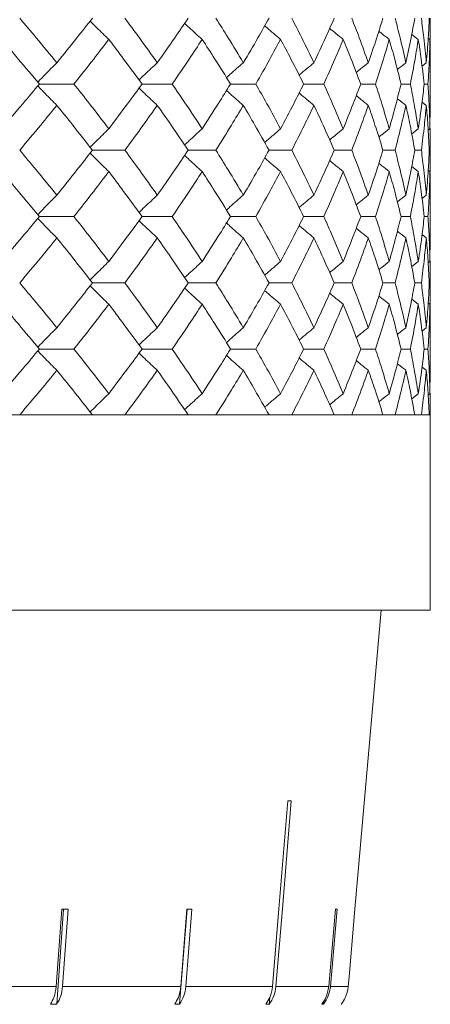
# Model space of a CAD drawing. Header units: inches. Extents: x -4.1 to 22.8, y -8.3 to 17.7.
# Tile 125 of 130: x 21.252 to 21.63, y 0.896 to 1.803. Entities that reach past the tile are written whole.
import ezdxf

# ---------------------------------------------------------------- set-up
doc = ezdxf.new("R2010")
doc.units = ezdxf.units.IN
doc.header["$MEASUREMENT"] = 0

msp = doc.modelspace()

# ---------------------------------------------------------------- linework, layer by layer
at = {"color": 7, "linetype": 'Continuous', "lineweight": 15}
for p, q in [((21.6193, 1.78508), (21.61329, 1.78972)), ((21.63007, 1.78508), (21.62843, 1.78634)), ((21.62669, 1.76356), (21.62272, 1.7605)), ((21.63031, 1.72346), (21.63031, 1.76443)), ((21.2704, 1.74397), (21.30228, 1.74397)), ((21.36498, 1.74397), (21.39272, 1.74397)), ((21.44638, 1.74397), (21.46967, 1.74397)), ((21.51372, 1.74397), (21.53231, 1.74397)), ((21.56624, 1.74397), (21.57993, 1.74397)), ((21.60339, 1.74397), (21.61202, 1.74397)), ((21.62475, 1.74397), (21.62822, 1.74397)), ((21.62669, 1.72433), (21.62276, 1.72737)), ((21.63007, 1.7027), (21.63028, 1.72346)), ((21.6193, 1.7027), (21.61325, 1.69799)), ((21.63007, 1.7027), (21.62839, 1.70139)), ((21.63031, 1.68301), (21.63008, 1.70316)), ((21.31927, 1.68301), (21.34913, 1.68301)), ((21.48186, 1.68301), (21.50283, 1.68301)), ((21.54187, 1.68301), (21.55803, 1.68301)), ((21.58677, 1.68301), (21.59794, 1.68301)), ((21.61606, 1.68301), (21.62212, 1.68301)), ((21.6193, 1.66331), (21.61329, 1.66799)), ((21.63007, 1.66331), (21.62843, 1.66458)), ((21.63031, 1.60129), (21.63031, 1.64248)), ((21.62669, 1.64161), (21.62272, 1.63852)), ((21.2704, 1.62189), (21.30228, 1.62189)), ((21.36498, 1.62189), (21.39272, 1.62189)), ((21.44638, 1.62189), (21.46967, 1.62189)), ((21.51372, 1.62189), (21.53231, 1.62189)), ((21.56624, 1.62189), (21.57993, 1.62189)), ((21.60339, 1.62189), (21.61202, 1.62189)), ((21.62475, 1.62189), (21.62822, 1.62189)), ((21.62669, 1.60216), (21.62276, 1.60522)), ((21.63007, 1.58047), (21.63028, 1.60129)), ((21.6193, 1.58047), (21.61325, 1.57575)), ((21.63007, 1.58047), (21.62839, 1.57916)), ((21.63031, 1.56076), (21.63008, 1.58094)), ((21.31927, 1.56076), (21.34913, 1.56076)), ((21.48186, 1.56076), (21.50283, 1.56076)), ((21.54187, 1.56076), (21.55803, 1.56076)), ((21.58677, 1.56076), (21.59794, 1.56076)), ((21.61606, 1.56076), (21.62212, 1.56076)), ((21.6193, 1.54108), (21.61329, 1.54576)), ((21.63007, 1.54108), (21.62843, 1.54235)), ((21.62669, 1.51944), (21.62272, 1.51637)), ((21.63031, 1.47934), (21.63031, 1.52031)), ((21.2704, 1.49981), (21.30228, 1.49981)), ((21.36498, 1.49981), (21.39272, 1.49981)), ((21.44638, 1.49981), (21.46967, 1.49981)), ((21.51372, 1.49981), (21.53231, 1.49981)), ((21.56624, 1.49981), (21.57993, 1.49981)), ((21.60339, 1.49981), (21.61202, 1.49981)), ((21.62475, 1.49981), (21.62822, 1.49981)), ((21.62669, 1.48021), (21.62276, 1.48324)), ((21.63007, 1.45869), (21.63028, 1.47934)), ((21.6193, 1.45869), (21.61325, 1.45402)), ((21.63007, 1.45869), (21.62839, 1.4574)), ((21.63031, 1.43919), (21.63008, 1.45917)), ((18.69431, 1.43919), (21.63031, 1.43919)), ((21.31927, 1.43919), (21.25232, 1.43919)), ((21.40739, 1.43919), (21.34913, 1.43919)), ((21.48186, 1.43919), (21.43294, 1.43919)), ((21.54187, 1.43919), (21.50283, 1.43919)), ((21.58677, 1.43919), (21.55803, 1.43919)), ((21.61606, 1.43919), (21.59794, 1.43919)), ((21.62942, 1.43919), (21.62212, 1.43919)), ((21.63031, 1.25919), (21.63031, 1.43919)), ((21.63031, 1.25919), (20.16231, 1.25919)), ((21.56102, 0.98381), (21.58512, 1.25919)), ((21.29095, 0.98381), (21.2859, 0.91248)), ((21.28656, 0.89612), (21.29277, 0.98381)), ((21.29178, 0.91248), (21.29682, 0.98381)), ((21.39953, 0.89612), (21.40637, 0.98381)), ((21.40629, 0.98381), (21.40073, 0.91248)), ((21.40527, 0.91248), (21.41083, 0.98381)), ((21.54301, 0.98381), (21.53685, 0.91248)), ((21.53841, 0.91248), (21.54458, 0.98381)), ((21.55477, 0.91248), (21.55555, 0.92133)), ((21.15047, 0.91248), (21.2859, 0.91248)), ((21.29178, 0.91248), (21.40073, 0.91248)), ((21.40527, 0.91248), (21.48508, 0.91248)), ((21.48817, 0.91248), (21.53685, 0.91248)), ((21.53841, 0.91248), (21.55477, 0.91248)), ((21.48204, 0.89612), (21.48256, 0.9024)), ((21.53205, 0.89612), (21.53232, 0.89918)), ((21.28656, 0.89612), (21.28069, 0.89612)), ((21.39953, 0.89612), (21.39499, 0.89612)), ((21.48204, 0.89612), (21.47895, 0.89612)), ((21.53205, 0.89612), (21.53049, 0.89612))]:
    msp.add_line(p, q, dxfattribs=at)
at = {"color": 7, "linetype": 'Continuous', "lineweight": 15, "flags": 128}
for points in [[(21.4993, 1.08343), (21.49103, 0.984), (21.48508, 0.91248)], [(21.48817, 0.91248), (21.49412, 0.984), (21.50239, 1.08343)], [(21.56101, 0.98381), (21.55555, 0.92133), (21.55477, 0.91248)]]:
    msp.add_lwpolyline(points, dxfattribs=at)
at = {"color": 7, "linetype": 'Continuous', "lineweight": 15}
for centre, major_axis, ratio, start_param, end_param in [((20.15198, 1.20751), (1.41828, -0.1181), 0.026849, 5.967745, 5.974796), ((20.15358, 1.10712), (1.40948, -0.10003), 0.051167, 5.654964, 5.662059), ((20.1527, 1.10712), (1.40949, -0.11005), 0.039478, 5.811493, 5.818588), ((20.15165, 1.10712), (1.4095, -0.12182), 0.013584, 6.123737, 6.130832)]:
    msp.add_ellipse(centre, major_axis=major_axis, ratio=ratio, start_param=start_param, end_param=end_param, dxfattribs=at)
for points, knots in [([(21.2865, 1.76356), (21.28021, 1.77124), (21.26899, 1.78493), (21.25741, 1.79858), (21.25232, 1.80459)], [0, 0, 0, 0, 0.560542, 1, 1, 1, 1]), ([(21.2865, 1.76356), (21.29272, 1.77124), (21.30381, 1.78493), (21.31455, 1.79858), (21.31927, 1.80459)], [0, 0, 0, 0, 0.560541, 1, 1, 1, 1]), ([(21.33437, 1.78508), (21.33249, 1.78688), (21.32874, 1.79047), (21.32299, 1.79606), (21.31914, 1.79989), (21.31714, 1.80188)], [0, 0, 0, 0, 0.324452, 0.648903, 1, 1, 1, 1]), ([(21.37902, 1.76356), (21.37354, 1.77124), (21.36377, 1.78493), (21.3536, 1.79858), (21.34913, 1.80459)], [0, 0, 0, 0, 0.560541, 1, 1, 1, 1]), ([(21.37902, 1.76356), (21.38442, 1.77124), (21.39406, 1.78493), (21.40332, 1.79858), (21.40739, 1.80459)], [0, 0, 0, 0, 0.5605418, 1, 1, 1, 1]), ([(21.42034, 1.78508), (21.41833, 1.78688), (21.4143, 1.79047), (21.40889, 1.79537), (21.40551, 1.7985), (21.40412, 1.79979)], [0, 0, 0, 0, 0.370116, 0.740235, 1, 1, 1, 1]), ([(21.45821, 1.76356), (21.4536, 1.77124), (21.44538, 1.78493), (21.43674, 1.79858), (21.43294, 1.80459)], [0, 0, 0, 0, 0.560542, 1, 1, 1, 1]), ([(21.45821, 1.76356), (21.46274, 1.77124), (21.47081, 1.78493), (21.47848, 1.79858), (21.48186, 1.80459)], [0, 0, 0, 0, 0.5605417, 1, 1, 1, 1]), ([(21.49253, 1.78508), (21.4904, 1.78688), (21.48615, 1.79047), (21.48127, 1.79464), (21.47853, 1.79703), (21.4779, 1.79759)], [0, 0, 0, 0, 0.434404, 0.868803, 1, 1, 1, 1]), ([(21.5232, 1.76356), (21.51951, 1.77124), (21.51293, 1.78493), (21.50591, 1.79858), (21.50283, 1.80459)], [0, 0, 0, 0, 0.5605412, 1, 1, 1, 1]), ([(21.5232, 1.76356), (21.52681, 1.77124), (21.53323, 1.78493), (21.53923, 1.79858), (21.54187, 1.80459)], [0, 0, 0, 0, 0.5605412, 1, 1, 1, 1]), ([(21.57329, 1.76356), (21.57056, 1.77124), (21.56569, 1.78493), (21.56037, 1.79858), (21.55803, 1.80459)], [0, 0, 0, 0, 0.560541, 1, 1, 1, 1]), ([(21.57329, 1.76356), (21.57592, 1.77124), (21.58063, 1.78493), (21.58489, 1.79858), (21.58677, 1.80459)], [0, 0, 0, 0, 0.560541, 1, 1, 1, 1]), ([(21.60791, 1.76356), (21.60617, 1.77124), (21.60307, 1.78493), (21.5995, 1.79858), (21.59794, 1.80459)], [0, 0, 0, 0, 0.560541, 1, 1, 1, 1]), ([(21.60791, 1.76356), (21.60955, 1.77124), (21.61249, 1.78493), (21.61497, 1.79858), (21.61606, 1.80459)], [0, 0, 0, 0, 0.560541, 1, 1, 1, 1]), ([(21.62669, 1.76356), (21.62596, 1.77124), (21.62466, 1.78493), (21.6229, 1.79858), (21.62212, 1.80459)], [0, 0, 0, 0, 0.560541, 1, 1, 1, 1]), ([(21.62669, 1.76356), (21.62733, 1.77124), (21.62846, 1.78493), (21.62913, 1.79858), (21.62942, 1.80459)], [0, 0, 0, 0, 0.5605412, 1, 1, 1, 1]), ([(21.63008, 1.78441), (21.63011, 1.78513), (21.63032, 1.79187), (21.63032, 1.79859), (21.63031, 1.80459)], [0, 0, 0, 0, 0.106983, 1, 1, 1, 1]), ([(21.55015, 1.78508), (21.54793, 1.78688), (21.54377, 1.79024), (21.53964, 1.79364), (21.53772, 1.79523)], [0, 0, 0, 0, 0.5342809, 1, 1, 1, 1]), ([(21.59256, 1.78508), (21.59027, 1.78687), (21.58706, 1.78938), (21.58389, 1.79192), (21.58298, 1.79264)], [0, 0, 0, 0, 0.715608, 1, 1, 1, 1]), ([(21.2704, 1.74397), (21.26399, 1.75165), (21.25254, 1.76537), (21.24074, 1.77906), (21.23555, 1.78508)], [0, 0, 0, 0, 0.560476, 1, 1, 1, 1]), ([(21.30228, 1.74397), (21.30837, 1.75165), (21.31924, 1.76537), (21.32975, 1.77906), (21.33437, 1.78508)], [0, 0, 0, 0, 0.560476, 1, 1, 1, 1]), ([(21.36498, 1.74397), (21.35936, 1.75165), (21.34935, 1.76537), (21.33894, 1.77906), (21.33437, 1.78508)], [0, 0, 0, 0, 0.560476, 1, 1, 1, 1]), ([(21.39272, 1.74397), (21.39798, 1.75165), (21.40737, 1.76537), (21.41638, 1.77906), (21.42034, 1.78508)], [0, 0, 0, 0, 0.560476, 1, 1, 1, 1]), ([(21.44638, 1.74397), (21.44163, 1.75165), (21.43314, 1.76537), (21.42425, 1.77906), (21.42034, 1.78508)], [0, 0, 0, 0, 0.560476, 1, 1, 1, 1]), ([(21.46967, 1.74397), (21.47405, 1.75165), (21.48187, 1.76537), (21.48928, 1.77906), (21.49253, 1.78508)], [0, 0, 0, 0, 0.560476, 1, 1, 1, 1]), ([(21.51372, 1.74397), (21.50987, 1.75165), (21.50302, 1.76537), (21.49573, 1.77906), (21.49253, 1.78508)], [0, 0, 0, 0, 0.560476, 1, 1, 1, 1]), ([(21.53231, 1.74397), (21.53575, 1.75165), (21.54191, 1.76537), (21.54763, 1.77906), (21.55015, 1.78508)], [0, 0, 0, 0, 0.560476, 1, 1, 1, 1]), ([(21.56624, 1.74397), (21.56336, 1.75165), (21.5582, 1.76537), (21.55261, 1.77906), (21.55015, 1.78508)], [0, 0, 0, 0, 0.560476, 1, 1, 1, 1]), ([(21.57993, 1.74397), (21.58241, 1.75165), (21.58683, 1.76537), (21.59081, 1.77906), (21.59256, 1.78508)], [0, 0, 0, 0, 0.560476, 1, 1, 1, 1]), ([(21.60339, 1.74397), (21.60149, 1.75165), (21.5981, 1.76537), (21.59425, 1.77906), (21.59256, 1.78508)], [0, 0, 0, 0, 0.560476, 1, 1, 1, 1]), ([(21.61202, 1.74397), (21.6135, 1.75165), (21.61614, 1.76537), (21.61833, 1.77906), (21.6193, 1.78508)], [0, 0, 0, 0, 0.560476, 1, 1, 1, 1]), ([(21.62475, 1.74397), (21.62385, 1.75165), (21.62226, 1.76537), (21.6202, 1.77906), (21.6193, 1.78508)], [0, 0, 0, 0, 0.560476, 1, 1, 1, 1]), ([(21.62822, 1.74397), (21.62869, 1.75165), (21.62953, 1.76537), (21.62991, 1.77906), (21.63007, 1.78508)], [0, 0, 0, 0, 0.560476, 1, 1, 1, 1]), ([(21.63028, 1.76443), (21.63029, 1.76529), (21.63037, 1.77219), (21.63021, 1.77906), (21.63007, 1.78508)], [0, 0, 0, 0, 0.125443, 1, 1, 1, 1]), ([(21.2865, 1.76356), (21.2847, 1.76176), (21.28111, 1.75816), (21.27526, 1.75221), (21.27124, 1.74801), (21.26898, 1.74565)], [0, 0, 0, 0, 0.30543, 0.610861, 1, 1, 1, 1]), ([(21.37902, 1.76356), (21.37708, 1.76176), (21.37319, 1.75816), (21.36758, 1.75289), (21.36394, 1.74938), (21.36222, 1.74772)], [0, 0, 0, 0, 0.344846, 0.689694, 1, 1, 1, 1]), ([(21.45821, 1.76356), (21.45614, 1.76176), (21.452, 1.75816), (21.44682, 1.7536), (21.44374, 1.75081), (21.4427, 1.74987)], [0, 0, 0, 0, 0.398269, 0.796533, 1, 1, 1, 1]), ([(21.5232, 1.76356), (21.52103, 1.76176), (21.51668, 1.75816), (21.51213, 1.75436), (21.50978, 1.75233), (21.50957, 1.75216)], [0, 0, 0, 0, 0.4768401, 0.9536863, 1, 1, 1, 1]), ([(21.57329, 1.76356), (21.57103, 1.76176), (21.56731, 1.7588), (21.56362, 1.7558), (21.56218, 1.75462)], [0, 0, 0, 0, 0.607208, 1, 1, 1, 1]), ([(21.60791, 1.76356), (21.60559, 1.76177), (21.60295, 1.75971), (21.60032, 1.75763), (21.59999, 1.75737)], [0, 0, 0, 0, 0.874235, 1, 1, 1, 1]), ([(21.23555, 1.7027), (21.24215, 1.71041), (21.25393, 1.72418), (21.26537, 1.73792), (21.2704, 1.74397)], [0, 0, 0, 0, 0.560338, 1, 1, 1, 1]), ([(21.2865, 1.72433), (21.28471, 1.72614), (21.28112, 1.72974), (21.27527, 1.73571), (21.27124, 1.73992), (21.26899, 1.74227)], [0, 0, 0, 0, 0.30526, 0.610523, 1, 1, 1, 1]), ([(21.33437, 1.7027), (21.32848, 1.71041), (21.31796, 1.72418), (21.30707, 1.73792), (21.30228, 1.74397)], [0, 0, 0, 0, 0.560339, 1, 1, 1, 1]), ([(21.33437, 1.7027), (21.34018, 1.71041), (21.35056, 1.72418), (21.36058, 1.73792), (21.36498, 1.74397)], [0, 0, 0, 0, 0.560339, 1, 1, 1, 1]), ([(21.42034, 1.7027), (21.41529, 1.71041), (21.40627, 1.72418), (21.39686, 1.73792), (21.39272, 1.74397)], [0, 0, 0, 0, 0.560339, 1, 1, 1, 1]), ([(21.42034, 1.7027), (21.42531, 1.71041), (21.43418, 1.72418), (21.44265, 1.73792), (21.44638, 1.74397)], [0, 0, 0, 0, 0.5603393, 1, 1, 1, 1]), ([(21.49253, 1.7027), (21.48838, 1.71041), (21.48096, 1.72418), (21.47312, 1.73792), (21.46967, 1.74397)], [0, 0, 0, 0, 0.5603393, 1, 1, 1, 1]), ([(21.49253, 1.7027), (21.4966, 1.71041), (21.50386, 1.72418), (21.51071, 1.73792), (21.51372, 1.74397)], [0, 0, 0, 0, 0.560339, 1, 1, 1, 1]), ([(21.55015, 1.7027), (21.54693, 1.71041), (21.5412, 1.72418), (21.53502, 1.73792), (21.53231, 1.74397)], [0, 0, 0, 0, 0.560339, 1, 1, 1, 1]), ([(21.55015, 1.7027), (21.55327, 1.71041), (21.55884, 1.72418), (21.56398, 1.73792), (21.56624, 1.74397)], [0, 0, 0, 0, 0.5603386, 1, 1, 1, 1]), ([(21.59256, 1.7027), (21.59032, 1.71041), (21.58633, 1.72418), (21.58188, 1.73792), (21.57993, 1.74397)], [0, 0, 0, 0, 0.560339, 1, 1, 1, 1]), ([(21.59256, 1.7027), (21.5947, 1.71041), (21.59853, 1.72418), (21.6019, 1.73792), (21.60339, 1.74397)], [0, 0, 0, 0, 0.560339, 1, 1, 1, 1]), ([(21.6193, 1.7027), (21.61806, 1.71041), (21.61585, 1.72418), (21.61319, 1.73792), (21.61202, 1.74397)], [0, 0, 0, 0, 0.560339, 1, 1, 1, 1]), ([(21.6193, 1.7027), (21.62044, 1.71041), (21.62247, 1.72418), (21.62405, 1.73792), (21.62475, 1.74397)], [0, 0, 0, 0, 0.560339, 1, 1, 1, 1]), ([(21.63007, 1.7027), (21.62985, 1.71041), (21.62946, 1.72418), (21.6286, 1.73792), (21.62822, 1.74397)], [0, 0, 0, 0, 0.560339, 1, 1, 1, 1]), ([(21.37902, 1.72433), (21.37708, 1.72614), (21.37319, 1.72975), (21.36759, 1.73503), (21.36395, 1.73854), (21.36222, 1.7402)], [0, 0, 0, 0, 0.34472, 0.689443, 1, 1, 1, 1]), ([(21.45821, 1.72433), (21.45614, 1.72614), (21.45201, 1.72975), (21.44683, 1.73431), (21.44375, 1.7371), (21.44271, 1.73805)], [0, 0, 0, 0, 0.398228, 0.796465, 1, 1, 1, 1]), ([(21.5232, 1.72433), (21.52103, 1.72614), (21.51669, 1.72975), (21.51215, 1.73355), (21.5098, 1.73558), (21.50959, 1.73575)], [0, 0, 0, 0, 0.477008, 0.954018, 1, 1, 1, 1]), ([(21.57329, 1.72433), (21.57103, 1.72614), (21.56732, 1.7291), (21.56364, 1.7321), (21.5622, 1.73328)], [0, 0, 0, 0, 0.607891, 1, 1, 1, 1]), ([(21.25232, 1.68301), (21.25879, 1.69073), (21.27035, 1.70451), (21.28157, 1.71828), (21.2865, 1.72433)], [0, 0, 0, 0, 0.5602729, 1, 1, 1, 1]), ([(21.31927, 1.68301), (21.31325, 1.69073), (21.3025, 1.70451), (21.29139, 1.71828), (21.2865, 1.72433)], [0, 0, 0, 0, 0.560273, 1, 1, 1, 1]), ([(21.34913, 1.68301), (21.35481, 1.69073), (21.36495, 1.70451), (21.37473, 1.71828), (21.37902, 1.72433)], [0, 0, 0, 0, 0.560273, 1, 1, 1, 1]), ([(21.40739, 1.68301), (21.4022, 1.69073), (21.39293, 1.70451), (21.38327, 1.71828), (21.37902, 1.72433)], [0, 0, 0, 0, 0.560273, 1, 1, 1, 1]), ([(21.43294, 1.68301), (21.43777, 1.69073), (21.44638, 1.70451), (21.4546, 1.71828), (21.45821, 1.72433)], [0, 0, 0, 0, 0.560273, 1, 1, 1, 1]), ([(21.48186, 1.68301), (21.47755, 1.69073), (21.46987, 1.70451), (21.46177, 1.71828), (21.45821, 1.72433)], [0, 0, 0, 0, 0.560274, 1, 1, 1, 1]), ([(21.50283, 1.68301), (21.50675, 1.69073), (21.51374, 1.70451), (21.52031, 1.71828), (21.5232, 1.72433)], [0, 0, 0, 0, 0.560273, 1, 1, 1, 1]), ([(21.54187, 1.68301), (21.5385, 1.69073), (21.53249, 1.70451), (21.52604, 1.71828), (21.5232, 1.72433)], [0, 0, 0, 0, 0.560273, 1, 1, 1, 1]), ([(21.55803, 1.68301), (21.561, 1.69073), (21.56629, 1.70451), (21.57115, 1.71828), (21.57329, 1.72433)], [0, 0, 0, 0, 0.560273, 1, 1, 1, 1]), ([(21.58677, 1.68301), (21.58437, 1.69073), (21.58009, 1.70451), (21.57536, 1.71828), (21.57329, 1.72433)], [0, 0, 0, 0, 0.560273, 1, 1, 1, 1]), ([(21.59794, 1.68301), (21.59992, 1.69073), (21.60346, 1.70451), (21.60655, 1.71828), (21.60791, 1.72433)], [0, 0, 0, 0, 0.5602733, 1, 1, 1, 1]), ([(21.60791, 1.72433), (21.6056, 1.72613), (21.60296, 1.72819), (21.60034, 1.73027), (21.60002, 1.73052)], [0, 0, 0, 0, 0.876776, 1, 1, 1, 1]), ([(21.61606, 1.68301), (21.61466, 1.69073), (21.61216, 1.70451), (21.60921, 1.71828), (21.60791, 1.72433)], [0, 0, 0, 0, 0.5602732, 1, 1, 1, 1]), ([(21.62212, 1.68301), (21.6231, 1.69073), (21.62484, 1.70451), (21.62613, 1.71828), (21.62669, 1.72433)], [0, 0, 0, 0, 0.5602732, 1, 1, 1, 1]), ([(21.62942, 1.68301), (21.62904, 1.69073), (21.62835, 1.70451), (21.6272, 1.71828), (21.62669, 1.72433)], [0, 0, 0, 0, 0.560273, 1, 1, 1, 1]), ([(21.33437, 1.7027), (21.3325, 1.70089), (21.32876, 1.69728), (21.32301, 1.69164), (21.31915, 1.68776), (21.31713, 1.68574)], [0, 0, 0, 0, 0.323251, 0.6465024, 1, 1, 1, 1]), ([(21.42034, 1.7027), (21.41833, 1.70089), (21.41432, 1.69728), (21.4089, 1.69233), (21.40552, 1.68917), (21.40411, 1.68785)], [0, 0, 0, 0, 0.368668, 0.737336, 1, 1, 1, 1]), ([(21.49253, 1.7027), (21.49041, 1.70089), (21.48616, 1.69728), (21.48128, 1.69307), (21.47853, 1.69064), (21.47788, 1.69007)], [0, 0, 0, 0, 0.432564, 0.865125, 1, 1, 1, 1]), ([(21.55015, 1.7027), (21.54793, 1.70089), (21.54376, 1.6975), (21.53963, 1.69406), (21.5377, 1.69245)], [0, 0, 0, 0, 0.531735, 1, 1, 1, 1]), ([(21.59256, 1.7027), (21.59027, 1.70089), (21.58706, 1.69836), (21.58388, 1.69579), (21.58296, 1.69505)], [0, 0, 0, 0, 0.7114, 1, 1, 1, 1]), ([(21.2865, 1.64161), (21.28021, 1.64934), (21.26899, 1.66315), (21.25741, 1.67694), (21.25232, 1.68301)], [0, 0, 0, 0, 0.560136, 1, 1, 1, 1]), ([(21.2865, 1.64161), (21.29272, 1.64934), (21.30381, 1.66315), (21.31455, 1.67694), (21.31927, 1.68301)], [0, 0, 0, 0, 0.560137, 1, 1, 1, 1]), ([(21.33437, 1.66331), (21.3325, 1.66511), (21.32876, 1.66873), (21.32301, 1.67438), (21.31915, 1.67825), (21.31714, 1.68028)], [0, 0, 0, 0, 0.323205, 0.646412, 1, 1, 1, 1]), ([(21.37902, 1.64161), (21.37354, 1.64934), (21.36376, 1.66315), (21.3536, 1.67694), (21.34913, 1.68301)], [0, 0, 0, 0, 0.560137, 1, 1, 1, 1]), ([(21.37902, 1.64161), (21.38442, 1.64934), (21.39406, 1.66315), (21.40332, 1.67694), (21.40739, 1.68301)], [0, 0, 0, 0, 0.5601362, 1, 1, 1, 1]), ([(21.40739, 1.68301), (21.40743, 1.68301), (21.41035, 1.68301), (21.41887, 1.68301), (21.42734, 1.68301), (21.43294, 1.68301)], [0, 0, 0, 0, 0.005585, 0.34259, 1, 1, 1, 1]), ([(21.45821, 1.64161), (21.4536, 1.64934), (21.44537, 1.66315), (21.43674, 1.67694), (21.43294, 1.68301)], [0, 0, 0, 0, 0.560136, 1, 1, 1, 1]), ([(21.45821, 1.64161), (21.46274, 1.64934), (21.47081, 1.66315), (21.47848, 1.67694), (21.48186, 1.68301)], [0, 0, 0, 0, 0.560136, 1, 1, 1, 1]), ([(21.5232, 1.64161), (21.51951, 1.64934), (21.51293, 1.66315), (21.50591, 1.67694), (21.50283, 1.68301)], [0, 0, 0, 0, 0.560137, 1, 1, 1, 1]), ([(21.5232, 1.64161), (21.5268, 1.64934), (21.53323, 1.66315), (21.53923, 1.67694), (21.54187, 1.68301)], [0, 0, 0, 0, 0.5601368, 1, 1, 1, 1]), ([(21.57329, 1.64161), (21.57056, 1.64934), (21.56568, 1.66315), (21.56037, 1.67694), (21.55803, 1.68301)], [0, 0, 0, 0, 0.560136, 1, 1, 1, 1]), ([(21.57329, 1.64161), (21.57592, 1.64934), (21.58063, 1.66315), (21.58489, 1.67694), (21.58677, 1.68301)], [0, 0, 0, 0, 0.560137, 1, 1, 1, 1]), ([(21.60791, 1.64161), (21.60617, 1.64934), (21.60306, 1.66315), (21.59951, 1.67694), (21.59794, 1.68301)], [0, 0, 0, 0, 0.560137, 1, 1, 1, 1]), ([(21.60791, 1.64161), (21.60955, 1.64934), (21.61249, 1.66315), (21.61497, 1.67694), (21.61606, 1.68301)], [0, 0, 0, 0, 0.560137, 1, 1, 1, 1]), ([(21.62669, 1.64161), (21.62596, 1.64934), (21.62466, 1.66315), (21.6229, 1.67694), (21.62212, 1.68301)], [0, 0, 0, 0, 0.560137, 1, 1, 1, 1]), ([(21.62669, 1.64161), (21.62733, 1.64934), (21.62846, 1.66315), (21.62913, 1.67694), (21.62942, 1.68301)], [0, 0, 0, 0, 0.560137, 1, 1, 1, 1]), ([(21.63008, 1.66263), (21.63011, 1.66335), (21.63032, 1.67015), (21.63032, 1.67694), (21.63031, 1.68301)], [0, 0, 0, 0, 0.106581, 1, 1, 1, 1]), ([(21.42034, 1.66331), (21.41834, 1.66511), (21.41432, 1.66873), (21.40891, 1.67368), (21.40552, 1.67684), (21.40412, 1.67816)], [0, 0, 0, 0, 0.368705, 0.737406, 1, 1, 1, 1]), ([(21.49253, 1.66331), (21.49041, 1.66511), (21.48617, 1.66873), (21.48129, 1.67294), (21.47855, 1.67536), (21.4779, 1.67594)], [0, 0, 0, 0, 0.432758, 0.865515, 1, 1, 1, 1]), ([(21.55015, 1.66331), (21.54793, 1.66511), (21.54377, 1.66851), (21.53964, 1.67194), (21.53771, 1.67355)], [0, 0, 0, 0, 0.532294, 1, 1, 1, 1]), ([(21.59256, 1.66331), (21.59027, 1.66511), (21.58707, 1.66764), (21.58389, 1.67021), (21.58298, 1.67094)], [0, 0, 0, 0, 0.712976, 1, 1, 1, 1]), ([(21.2704, 1.62189), (21.26399, 1.62962), (21.25254, 1.64343), (21.24074, 1.65723), (21.23555, 1.66331)], [0, 0, 0, 0, 0.560071, 1, 1, 1, 1]), ([(21.30228, 1.62189), (21.30837, 1.62962), (21.31924, 1.64343), (21.32975, 1.65723), (21.33437, 1.66331)], [0, 0, 0, 0, 0.560071, 1, 1, 1, 1]), ([(21.36498, 1.62189), (21.35937, 1.62962), (21.34934, 1.64343), (21.33894, 1.65723), (21.33437, 1.66331)], [0, 0, 0, 0, 0.560071, 1, 1, 1, 1]), ([(21.39272, 1.62189), (21.39798, 1.62962), (21.40738, 1.64343), (21.41638, 1.65723), (21.42034, 1.66331)], [0, 0, 0, 0, 0.56007, 1, 1, 1, 1]), ([(21.44638, 1.62189), (21.44163, 1.62962), (21.43314, 1.64343), (21.42425, 1.65723), (21.42034, 1.66331)], [0, 0, 0, 0, 0.56007, 1, 1, 1, 1]), ([(21.46967, 1.62189), (21.47405, 1.62962), (21.48187, 1.64343), (21.48927, 1.65723), (21.49253, 1.66331)], [0, 0, 0, 0, 0.56007, 1, 1, 1, 1]), ([(21.51372, 1.62189), (21.50987, 1.62962), (21.50302, 1.64343), (21.49574, 1.65723), (21.49253, 1.66331)], [0, 0, 0, 0, 0.560071, 1, 1, 1, 1]), ([(21.53231, 1.62189), (21.53575, 1.62962), (21.54191, 1.64343), (21.54763, 1.65723), (21.55015, 1.66331)], [0, 0, 0, 0, 0.5600706, 1, 1, 1, 1]), ([(21.56624, 1.62189), (21.56336, 1.62962), (21.5582, 1.64343), (21.55261, 1.65723), (21.55015, 1.66331)], [0, 0, 0, 0, 0.560071, 1, 1, 1, 1]), ([(21.57993, 1.62189), (21.58241, 1.62962), (21.58683, 1.64343), (21.59081, 1.65723), (21.59256, 1.66331)], [0, 0, 0, 0, 0.560071, 1, 1, 1, 1]), ([(21.60339, 1.62189), (21.60149, 1.62962), (21.59809, 1.64343), (21.59425, 1.65723), (21.59256, 1.66331)], [0, 0, 0, 0, 0.56007, 1, 1, 1, 1]), ([(21.61202, 1.62189), (21.6135, 1.62962), (21.61614, 1.64343), (21.61833, 1.65723), (21.6193, 1.66331)], [0, 0, 0, 0, 0.5600707, 1, 1, 1, 1]), ([(21.62475, 1.62189), (21.62385, 1.62962), (21.62226, 1.64343), (21.6202, 1.65723), (21.6193, 1.66331)], [0, 0, 0, 0, 0.560071, 1, 1, 1, 1]), ([(21.62822, 1.62189), (21.62869, 1.62962), (21.62953, 1.64343), (21.62991, 1.65723), (21.63007, 1.66331)], [0, 0, 0, 0, 0.5600707, 1, 1, 1, 1]), ([(21.63028, 1.64248), (21.63029, 1.64335), (21.63037, 1.65029), (21.63021, 1.65723), (21.63007, 1.66331)], [0, 0, 0, 0, 0.124909, 1, 1, 1, 1]), ([(21.2865, 1.64161), (21.28471, 1.6398), (21.28112, 1.63618), (21.27528, 1.63019), (21.27125, 1.62596), (21.26898, 1.62359)], [0, 0, 0, 0, 0.304693, 0.609384, 1, 1, 1, 1]), ([(21.37902, 1.64161), (21.37708, 1.6398), (21.3732, 1.63618), (21.36759, 1.63088), (21.36395, 1.62735), (21.36222, 1.62567)], [0, 0, 0, 0, 0.344017, 0.688034, 1, 1, 1, 1]), ([(21.45821, 1.64161), (21.45615, 1.6398), (21.45201, 1.63618), (21.44684, 1.63159), (21.44375, 1.62878), (21.4427, 1.62783)], [0, 0, 0, 0, 0.3973127, 0.7946195, 1, 1, 1, 1]), ([(21.5232, 1.64161), (21.52104, 1.6398), (21.5167, 1.63618), (21.51215, 1.63235), (21.50979, 1.63032), (21.50958, 1.63013)], [0, 0, 0, 0, 0.475696, 0.951393, 1, 1, 1, 1]), ([(21.57329, 1.64161), (21.57103, 1.6398), (21.56732, 1.63682), (21.56363, 1.6338), (21.56218, 1.63261)], [0, 0, 0, 0, 0.605739, 1, 1, 1, 1]), ([(21.60791, 1.64161), (21.6056, 1.6398), (21.60295, 1.63774), (21.60033, 1.63564), (21.59999, 1.63537)], [0, 0, 0, 0, 0.872108, 1, 1, 1, 1]), ([(21.23555, 1.58047), (21.24215, 1.5882), (21.25393, 1.602), (21.26537, 1.61581), (21.2704, 1.62189)], [0, 0, 0, 0, 0.559933, 1, 1, 1, 1]), ([(21.2865, 1.60216), (21.28471, 1.60397), (21.28112, 1.60759), (21.27528, 1.61358), (21.27125, 1.61781), (21.26898, 1.62019)], [0, 0, 0, 0, 0.304725, 0.60945, 1, 1, 1, 1]), ([(21.33437, 1.58047), (21.32848, 1.5882), (21.31796, 1.602), (21.30707, 1.61581), (21.30228, 1.62189)], [0, 0, 0, 0, 0.559934, 1, 1, 1, 1]), ([(21.33437, 1.58047), (21.34018, 1.5882), (21.35057, 1.602), (21.36057, 1.61581), (21.36498, 1.62189)], [0, 0, 0, 0, 0.559933, 1, 1, 1, 1]), ([(21.37902, 1.60216), (21.37708, 1.60397), (21.3732, 1.60759), (21.3676, 1.61289), (21.36395, 1.61642), (21.36222, 1.6181)], [0, 0, 0, 0, 0.344117, 0.688236, 1, 1, 1, 1]), ([(21.42034, 1.58047), (21.41529, 1.5882), (21.40627, 1.602), (21.39686, 1.61581), (21.39272, 1.62189)], [0, 0, 0, 0, 0.559933, 1, 1, 1, 1]), ([(21.42034, 1.58047), (21.42531, 1.5882), (21.43418, 1.602), (21.44265, 1.61581), (21.44638, 1.62189)], [0, 0, 0, 0, 0.5599334, 1, 1, 1, 1]), ([(21.45821, 1.60216), (21.45615, 1.60397), (21.45201, 1.60759), (21.44684, 1.61218), (21.44376, 1.61498), (21.44271, 1.61594)], [0, 0, 0, 0, 0.397542, 0.795079, 1, 1, 1, 1]), ([(21.49253, 1.58047), (21.48838, 1.5882), (21.48096, 1.602), (21.47312, 1.61581), (21.46967, 1.62189)], [0, 0, 0, 0, 0.5599337, 1, 1, 1, 1]), ([(21.49253, 1.58047), (21.4966, 1.5882), (21.50386, 1.602), (21.5107, 1.61581), (21.51372, 1.62189)], [0, 0, 0, 0, 0.559934, 1, 1, 1, 1]), ([(21.55015, 1.58047), (21.54693, 1.5882), (21.54119, 1.602), (21.53502, 1.61581), (21.53231, 1.62189)], [0, 0, 0, 0, 0.559933, 1, 1, 1, 1]), ([(21.55015, 1.58047), (21.55327, 1.5882), (21.55885, 1.602), (21.56398, 1.61581), (21.56624, 1.62189)], [0, 0, 0, 0, 0.559933, 1, 1, 1, 1]), ([(21.59256, 1.58047), (21.59032, 1.5882), (21.58632, 1.602), (21.58188, 1.61581), (21.57993, 1.62189)], [0, 0, 0, 0, 0.559933, 1, 1, 1, 1]), ([(21.59256, 1.58047), (21.5947, 1.5882), (21.59853, 1.602), (21.6019, 1.61581), (21.60339, 1.62189)], [0, 0, 0, 0, 0.559933, 1, 1, 1, 1]), ([(21.6193, 1.58047), (21.61806, 1.5882), (21.61585, 1.602), (21.61319, 1.61581), (21.61202, 1.62189)], [0, 0, 0, 0, 0.559933, 1, 1, 1, 1]), ([(21.6193, 1.58047), (21.62044, 1.5882), (21.62247, 1.602), (21.62405, 1.61581), (21.62475, 1.62189)], [0, 0, 0, 0, 0.559933, 1, 1, 1, 1]), ([(21.63007, 1.58047), (21.62985, 1.5882), (21.62946, 1.602), (21.6286, 1.61581), (21.62822, 1.62189)], [0, 0, 0, 0, 0.559933, 1, 1, 1, 1]), ([(21.5232, 1.60216), (21.52104, 1.60397), (21.5167, 1.60759), (21.51216, 1.61142), (21.5098, 1.61345), (21.50959, 1.61363)], [0, 0, 0, 0, 0.476197, 0.952397, 1, 1, 1, 1]), ([(21.57329, 1.60216), (21.57103, 1.60397), (21.56732, 1.60695), (21.56364, 1.60996), (21.5622, 1.61115)], [0, 0, 0, 0, 0.606887, 1, 1, 1, 1]), ([(21.60791, 1.60216), (21.6056, 1.60397), (21.60296, 1.60603), (21.60035, 1.60812), (21.60002, 1.60838)], [0, 0, 0, 0, 0.875384, 1, 1, 1, 1]), ([(21.25232, 1.56076), (21.25879, 1.56849), (21.27036, 1.58228), (21.28157, 1.59609), (21.2865, 1.60216)], [0, 0, 0, 0, 0.559867, 1, 1, 1, 1]), ([(21.31927, 1.56076), (21.31325, 1.56849), (21.3025, 1.58228), (21.29139, 1.59609), (21.2865, 1.60216)], [0, 0, 0, 0, 0.5598681, 1, 1, 1, 1]), ([(21.34913, 1.56076), (21.35481, 1.56849), (21.36496, 1.58228), (21.37472, 1.59609), (21.37902, 1.60216)], [0, 0, 0, 0, 0.559867, 1, 1, 1, 1]), ([(21.40739, 1.56076), (21.4022, 1.56849), (21.39293, 1.58228), (21.38327, 1.59609), (21.37902, 1.60216)], [0, 0, 0, 0, 0.5598676, 1, 1, 1, 1]), ([(21.43294, 1.56076), (21.43776, 1.56849), (21.44638, 1.58228), (21.4546, 1.59609), (21.45821, 1.60216)], [0, 0, 0, 0, 0.559868, 1, 1, 1, 1]), ([(21.48186, 1.56076), (21.47755, 1.56849), (21.46987, 1.58228), (21.46178, 1.59609), (21.45821, 1.60216)], [0, 0, 0, 0, 0.559868, 1, 1, 1, 1]), ([(21.50283, 1.56076), (21.50675, 1.56849), (21.51374, 1.58228), (21.52031, 1.59609), (21.5232, 1.60216)], [0, 0, 0, 0, 0.5598677, 1, 1, 1, 1]), ([(21.54187, 1.56076), (21.5385, 1.56849), (21.53249, 1.58228), (21.52604, 1.59609), (21.5232, 1.60216)], [0, 0, 0, 0, 0.559868, 1, 1, 1, 1]), ([(21.55803, 1.56076), (21.561, 1.56849), (21.56629, 1.58228), (21.57115, 1.59609), (21.57329, 1.60216)], [0, 0, 0, 0, 0.559868, 1, 1, 1, 1]), ([(21.58677, 1.56076), (21.58437, 1.56849), (21.58009, 1.58228), (21.57537, 1.59609), (21.57329, 1.60216)], [0, 0, 0, 0, 0.5598675, 1, 1, 1, 1]), ([(21.59794, 1.56076), (21.59992, 1.56849), (21.60346, 1.58228), (21.60655, 1.59609), (21.60791, 1.60216)], [0, 0, 0, 0, 0.559868, 1, 1, 1, 1]), ([(21.61606, 1.56076), (21.61466, 1.56849), (21.61216, 1.58228), (21.60921, 1.59609), (21.60791, 1.60216)], [0, 0, 0, 0, 0.559867, 1, 1, 1, 1]), ([(21.62212, 1.56076), (21.6231, 1.56849), (21.62484, 1.58228), (21.62613, 1.59609), (21.62669, 1.60216)], [0, 0, 0, 0, 0.5598676, 1, 1, 1, 1]), ([(21.62942, 1.56076), (21.62904, 1.56849), (21.62835, 1.58228), (21.6272, 1.59609), (21.62669, 1.60216)], [0, 0, 0, 0, 0.559868, 1, 1, 1, 1]), ([(21.33437, 1.58047), (21.3325, 1.57866), (21.32876, 1.57504), (21.32301, 1.5694), (21.31915, 1.56552), (21.31713, 1.56349)], [0, 0, 0, 0, 0.323145, 0.646295, 1, 1, 1, 1]), ([(21.42034, 1.58047), (21.41834, 1.57866), (21.41432, 1.57504), (21.40891, 1.5701), (21.40552, 1.56692), (21.40411, 1.5656)], [0, 0, 0, 0, 0.368553, 0.737106, 1, 1, 1, 1]), ([(21.49253, 1.58047), (21.49041, 1.57866), (21.48617, 1.57504), (21.48128, 1.57083), (21.47854, 1.5684), (21.47788, 1.56783)], [0, 0, 0, 0, 0.432425, 0.864854, 1, 1, 1, 1]), ([(21.55015, 1.58047), (21.54793, 1.57866), (21.54377, 1.57526), (21.53963, 1.57182), (21.5377, 1.57021)], [0, 0, 0, 0, 0.5315576, 1, 1, 1, 1]), ([(21.59256, 1.58047), (21.59027, 1.57866), (21.58706, 1.57612), (21.58388, 1.57355), (21.58296, 1.57281)], [0, 0, 0, 0, 0.711137, 1, 1, 1, 1]), ([(21.2865, 1.51944), (21.28022, 1.52715), (21.26898, 1.54091), (21.25741, 1.5547), (21.25232, 1.56076)], [0, 0, 0, 0, 0.55973, 1, 1, 1, 1]), ([(21.2865, 1.51944), (21.29272, 1.52715), (21.30382, 1.54091), (21.31455, 1.5547), (21.31927, 1.56076)], [0, 0, 0, 0, 0.55973, 1, 1, 1, 1]), ([(21.37902, 1.51944), (21.37354, 1.52715), (21.36376, 1.54091), (21.3536, 1.5547), (21.34913, 1.56076)], [0, 0, 0, 0, 0.55973, 1, 1, 1, 1]), ([(21.37902, 1.51944), (21.38442, 1.52715), (21.39406, 1.54091), (21.40331, 1.5547), (21.40739, 1.56076)], [0, 0, 0, 0, 0.559729, 1, 1, 1, 1]), ([(21.40739, 1.56076), (21.40743, 1.56076), (21.41035, 1.56076), (21.41887, 1.56076), (21.42734, 1.56076), (21.43294, 1.56076)], [0, 0, 0, 0, 0.005585, 0.34259, 1, 1, 1, 1]), ([(21.45821, 1.51944), (21.4536, 1.52715), (21.44537, 1.54091), (21.43674, 1.5547), (21.43294, 1.56076)], [0, 0, 0, 0, 0.55973, 1, 1, 1, 1]), ([(21.45821, 1.51944), (21.46274, 1.52715), (21.47082, 1.54091), (21.47848, 1.5547), (21.48186, 1.56076)], [0, 0, 0, 0, 0.55973, 1, 1, 1, 1]), ([(21.5232, 1.51944), (21.51952, 1.52715), (21.51292, 1.54091), (21.50591, 1.5547), (21.50283, 1.56076)], [0, 0, 0, 0, 0.55973, 1, 1, 1, 1]), ([(21.5232, 1.51944), (21.5268, 1.52715), (21.53324, 1.54091), (21.53923, 1.5547), (21.54187, 1.56076)], [0, 0, 0, 0, 0.55973, 1, 1, 1, 1]), ([(21.57329, 1.51944), (21.57056, 1.52715), (21.56568, 1.54091), (21.56037, 1.5547), (21.55803, 1.56076)], [0, 0, 0, 0, 0.55973, 1, 1, 1, 1]), ([(21.57329, 1.51944), (21.57592, 1.52715), (21.58063, 1.54091), (21.58489, 1.5547), (21.58677, 1.56076)], [0, 0, 0, 0, 0.55973, 1, 1, 1, 1]), ([(21.60791, 1.51944), (21.60617, 1.52715), (21.60306, 1.54091), (21.59951, 1.5547), (21.59794, 1.56076)], [0, 0, 0, 0, 0.55973, 1, 1, 1, 1]), ([(21.60791, 1.51944), (21.60955, 1.52715), (21.61249, 1.54091), (21.61497, 1.5547), (21.61606, 1.56076)], [0, 0, 0, 0, 0.55973, 1, 1, 1, 1]), ([(21.62669, 1.51944), (21.62596, 1.52715), (21.62466, 1.54091), (21.6229, 1.5547), (21.62212, 1.56076)], [0, 0, 0, 0, 0.55973, 1, 1, 1, 1]), ([(21.62669, 1.51944), (21.62733, 1.52715), (21.62846, 1.54091), (21.62913, 1.5547), (21.62942, 1.56076)], [0, 0, 0, 0, 0.55973, 1, 1, 1, 1]), ([(21.63008, 1.5404), (21.63011, 1.54112), (21.63032, 1.5479), (21.63032, 1.55469), (21.63031, 1.56076)], [0, 0, 0, 0, 0.106178, 1, 1, 1, 1]), ([(21.33437, 1.54108), (21.3325, 1.54288), (21.32876, 1.54649), (21.32301, 1.55213), (21.31915, 1.55601), (21.31714, 1.55803)], [0, 0, 0, 0, 0.323315, 0.64663, 1, 1, 1, 1]), ([(21.42034, 1.54108), (21.41833, 1.54288), (21.41432, 1.54649), (21.40891, 1.55144), (21.40552, 1.5546), (21.40411, 1.55592)], [0, 0, 0, 0, 0.36883, 0.737659, 1, 1, 1, 1]), ([(21.49253, 1.54108), (21.49041, 1.54288), (21.48616, 1.5465), (21.48128, 1.5507), (21.47854, 1.55312), (21.47789, 1.5537)], [0, 0, 0, 0, 0.432916, 0.865825, 1, 1, 1, 1]), ([(21.55015, 1.54108), (21.54793, 1.54288), (21.54377, 1.54627), (21.53964, 1.5497), (21.53771, 1.55131)], [0, 0, 0, 0, 0.532498, 1, 1, 1, 1]), ([(21.59256, 1.54108), (21.59027, 1.54288), (21.58707, 1.54541), (21.58389, 1.54797), (21.58298, 1.5487)], [0, 0, 0, 0, 0.713289, 1, 1, 1, 1]), ([(21.2704, 1.49981), (21.26399, 1.5075), (21.25253, 1.52125), (21.24075, 1.53501), (21.23555, 1.54108)], [0, 0, 0, 0, 0.5596653, 1, 1, 1, 1]), ([(21.30228, 1.49981), (21.30837, 1.5075), (21.31924, 1.52125), (21.32975, 1.53501), (21.33437, 1.54108)], [0, 0, 0, 0, 0.559665, 1, 1, 1, 1]), ([(21.36498, 1.49981), (21.35937, 1.5075), (21.34934, 1.52125), (21.33895, 1.53501), (21.33437, 1.54108)], [0, 0, 0, 0, 0.559665, 1, 1, 1, 1]), ([(21.39272, 1.49981), (21.39798, 1.5075), (21.40738, 1.52125), (21.41638, 1.53501), (21.42034, 1.54108)], [0, 0, 0, 0, 0.559665, 1, 1, 1, 1]), ([(21.44638, 1.49981), (21.44163, 1.5075), (21.43314, 1.52125), (21.42425, 1.53501), (21.42034, 1.54108)], [0, 0, 0, 0, 0.559666, 1, 1, 1, 1]), ([(21.46967, 1.49981), (21.47405, 1.5075), (21.48187, 1.52125), (21.48927, 1.53501), (21.49253, 1.54108)], [0, 0, 0, 0, 0.559665, 1, 1, 1, 1]), ([(21.51372, 1.49981), (21.50987, 1.5075), (21.50301, 1.52125), (21.49574, 1.53501), (21.49253, 1.54108)], [0, 0, 0, 0, 0.559665, 1, 1, 1, 1]), ([(21.53231, 1.49981), (21.53575, 1.5075), (21.54191, 1.52125), (21.54763, 1.53501), (21.55015, 1.54108)], [0, 0, 0, 0, 0.559665, 1, 1, 1, 1]), ([(21.56624, 1.49981), (21.56336, 1.5075), (21.5582, 1.52125), (21.55261, 1.53501), (21.55015, 1.54108)], [0, 0, 0, 0, 0.5596648, 1, 1, 1, 1]), ([(21.57993, 1.49981), (21.5824, 1.5075), (21.58683, 1.52125), (21.59081, 1.53501), (21.59256, 1.54108)], [0, 0, 0, 0, 0.5596651, 1, 1, 1, 1]), ([(21.60339, 1.49981), (21.60149, 1.5075), (21.59809, 1.52125), (21.59425, 1.53501), (21.59256, 1.54108)], [0, 0, 0, 0, 0.5596652, 1, 1, 1, 1]), ([(21.61202, 1.49981), (21.6135, 1.5075), (21.61615, 1.52125), (21.61833, 1.53501), (21.6193, 1.54108)], [0, 0, 0, 0, 0.5596648, 1, 1, 1, 1]), ([(21.62475, 1.49981), (21.62385, 1.5075), (21.62226, 1.52125), (21.6202, 1.53501), (21.6193, 1.54108)], [0, 0, 0, 0, 0.5596651, 1, 1, 1, 1]), ([(21.62822, 1.49981), (21.62869, 1.5075), (21.62953, 1.52125), (21.62991, 1.53501), (21.63007, 1.54108)], [0, 0, 0, 0, 0.559665, 1, 1, 1, 1]), ([(21.63028, 1.52031), (21.63029, 1.52117), (21.63037, 1.52809), (21.63021, 1.53501), (21.63007, 1.54108)], [0, 0, 0, 0, 0.124375, 1, 1, 1, 1]), ([(21.2865, 1.51944), (21.28471, 1.51764), (21.28112, 1.51403), (21.27527, 1.50806), (21.27124, 1.50386), (21.26898, 1.5015)], [0, 0, 0, 0, 0.305233, 0.610464, 1, 1, 1, 1]), ([(21.37902, 1.51944), (21.37708, 1.51764), (21.37319, 1.51403), (21.36759, 1.50874), (21.36394, 1.50523), (21.36222, 1.50357)], [0, 0, 0, 0, 0.34463, 0.689257, 1, 1, 1, 1]), ([(21.45821, 1.51944), (21.45614, 1.51764), (21.45201, 1.51403), (21.44683, 1.50946), (21.44374, 1.50667), (21.4427, 1.50572)], [0, 0, 0, 0, 0.398014, 0.79603, 1, 1, 1, 1]), ([(21.5232, 1.51944), (21.52103, 1.51763), (21.51669, 1.51402), (21.51214, 1.51021), (21.50979, 1.50819), (21.50958, 1.50801)], [0, 0, 0, 0, 0.476535, 0.953065, 1, 1, 1, 1]), ([(21.57329, 1.51944), (21.57103, 1.51764), (21.56732, 1.51467), (21.56363, 1.51166), (21.56218, 1.51048)], [0, 0, 0, 0, 0.606782, 1, 1, 1, 1]), ([(21.60791, 1.51944), (21.6056, 1.51764), (21.60295, 1.51558), (21.60033, 1.51349), (21.59999, 1.51323)], [0, 0, 0, 0, 0.873565, 1, 1, 1, 1]), ([(21.23555, 1.45869), (21.24215, 1.46635), (21.25394, 1.48005), (21.26537, 1.49376), (21.2704, 1.49981)], [0, 0, 0, 0, 0.5595273, 1, 1, 1, 1]), ([(21.2865, 1.48021), (21.2847, 1.48201), (21.28111, 1.48561), (21.27526, 1.49157), (21.27124, 1.49576), (21.26898, 1.49812)], [0, 0, 0, 0, 0.305467, 0.610934, 1, 1, 1, 1]), ([(21.33437, 1.45869), (21.32848, 1.46635), (21.31795, 1.48005), (21.30708, 1.49376), (21.30228, 1.49981)], [0, 0, 0, 0, 0.5595274, 1, 1, 1, 1]), ([(21.33437, 1.45869), (21.34018, 1.46635), (21.35057, 1.48005), (21.36057, 1.49376), (21.36498, 1.49981)], [0, 0, 0, 0, 0.559527, 1, 1, 1, 1]), ([(21.42034, 1.45869), (21.41529, 1.46635), (21.40627, 1.48005), (21.39686, 1.49376), (21.39272, 1.49981)], [0, 0, 0, 0, 0.559528, 1, 1, 1, 1]), ([(21.42034, 1.45869), (21.42531, 1.46635), (21.43419, 1.48005), (21.44265, 1.49376), (21.44638, 1.49981)], [0, 0, 0, 0, 0.559528, 1, 1, 1, 1]), ([(21.49253, 1.45869), (21.48838, 1.46635), (21.48095, 1.48005), (21.47312, 1.49376), (21.46967, 1.49981)], [0, 0, 0, 0, 0.559528, 1, 1, 1, 1]), ([(21.49253, 1.45869), (21.4966, 1.46635), (21.50387, 1.48005), (21.5107, 1.49376), (21.51372, 1.49981)], [0, 0, 0, 0, 0.559527, 1, 1, 1, 1]), ([(21.55015, 1.45869), (21.54693, 1.46635), (21.54119, 1.48005), (21.53502, 1.49376), (21.53231, 1.49981)], [0, 0, 0, 0, 0.5595271, 1, 1, 1, 1]), ([(21.55015, 1.45869), (21.55327, 1.46635), (21.55885, 1.48005), (21.56398, 1.49376), (21.56624, 1.49981)], [0, 0, 0, 0, 0.559527, 1, 1, 1, 1]), ([(21.59256, 1.45869), (21.59032, 1.46635), (21.58632, 1.48005), (21.58188, 1.49376), (21.57993, 1.49981)], [0, 0, 0, 0, 0.559528, 1, 1, 1, 1]), ([(21.59256, 1.45869), (21.5947, 1.46635), (21.59853, 1.48005), (21.6019, 1.49376), (21.60339, 1.49981)], [0, 0, 0, 0, 0.5595276, 1, 1, 1, 1]), ([(21.6193, 1.45869), (21.61806, 1.46635), (21.61585, 1.48005), (21.61319, 1.49376), (21.61202, 1.49981)], [0, 0, 0, 0, 0.559528, 1, 1, 1, 1]), ([(21.6193, 1.45869), (21.62044, 1.46635), (21.62248, 1.48005), (21.62405, 1.49376), (21.62475, 1.49981)], [0, 0, 0, 0, 0.5595273, 1, 1, 1, 1]), ([(21.63007, 1.45869), (21.62985, 1.46635), (21.62946, 1.48005), (21.6286, 1.49376), (21.62822, 1.49981)], [0, 0, 0, 0, 0.559527, 1, 1, 1, 1]), ([(21.37902, 1.48021), (21.37708, 1.48201), (21.37319, 1.48561), (21.36758, 1.49088), (21.36394, 1.49439), (21.36222, 1.49605)], [0, 0, 0, 0, 0.344956, 0.68991, 1, 1, 1, 1]), ([(21.45821, 1.48021), (21.45614, 1.48201), (21.452, 1.48561), (21.44683, 1.49017), (21.44374, 1.49295), (21.44271, 1.49389)], [0, 0, 0, 0, 0.398515, 0.797021, 1, 1, 1, 1]), ([(21.5232, 1.48021), (21.52103, 1.48201), (21.51668, 1.48561), (21.51214, 1.48941), (21.50979, 1.49143), (21.50959, 1.4916)], [0, 0, 0, 0, 0.477367, 0.954735, 1, 1, 1, 1]), ([(21.57329, 1.48021), (21.57103, 1.48201), (21.56732, 1.48496), (21.56364, 1.48796), (21.5622, 1.48913)], [0, 0, 0, 0, 0.608399, 1, 1, 1, 1]), ([(21.25232, 1.43919), (21.25879, 1.44683), (21.27036, 1.46049), (21.28157, 1.47418), (21.2865, 1.48021)], [0, 0, 0, 0, 0.559461, 1, 1, 1, 1]), ([(21.31927, 1.43919), (21.31326, 1.44683), (21.3025, 1.46049), (21.29139, 1.47418), (21.2865, 1.48021)], [0, 0, 0, 0, 0.559462, 1, 1, 1, 1]), ([(21.34913, 1.43919), (21.35481, 1.44683), (21.36496, 1.46049), (21.37472, 1.47418), (21.37902, 1.48021)], [0, 0, 0, 0, 0.559462, 1, 1, 1, 1]), ([(21.40739, 1.43919), (21.4022, 1.44683), (21.39292, 1.46049), (21.38327, 1.47418), (21.37902, 1.48021)], [0, 0, 0, 0, 0.559462, 1, 1, 1, 1]), ([(21.43294, 1.43919), (21.43776, 1.44683), (21.44639, 1.46049), (21.4546, 1.47418), (21.45821, 1.48021)], [0, 0, 0, 0, 0.559461, 1, 1, 1, 1]), ([(21.48186, 1.43919), (21.47755, 1.44683), (21.46987, 1.46049), (21.46178, 1.47418), (21.45821, 1.48021)], [0, 0, 0, 0, 0.559462, 1, 1, 1, 1]), ([(21.50283, 1.43919), (21.50674, 1.44683), (21.51375, 1.46049), (21.52031, 1.47418), (21.5232, 1.48021)], [0, 0, 0, 0, 0.559462, 1, 1, 1, 1]), ([(21.54187, 1.43919), (21.5385, 1.44683), (21.53248, 1.46049), (21.52604, 1.47418), (21.5232, 1.48021)], [0, 0, 0, 0, 0.5594615, 1, 1, 1, 1]), ([(21.55803, 1.43919), (21.561, 1.44683), (21.5663, 1.46049), (21.57115, 1.47418), (21.57329, 1.48021)], [0, 0, 0, 0, 0.559462, 1, 1, 1, 1]), ([(21.58677, 1.43919), (21.58437, 1.44683), (21.58009, 1.46049), (21.57537, 1.47418), (21.57329, 1.48021)], [0, 0, 0, 0, 0.559462, 1, 1, 1, 1]), ([(21.59794, 1.43919), (21.59992, 1.44683), (21.60346, 1.46049), (21.60655, 1.47418), (21.60791, 1.48021)], [0, 0, 0, 0, 0.559462, 1, 1, 1, 1]), ([(21.60791, 1.48021), (21.60559, 1.48201), (21.60296, 1.48405), (21.60034, 1.48613), (21.60002, 1.48638)], [0, 0, 0, 0, 0.877602, 1, 1, 1, 1]), ([(21.61606, 1.43919), (21.61466, 1.44683), (21.61216, 1.46049), (21.60921, 1.47418), (21.60791, 1.48021)], [0, 0, 0, 0, 0.559462, 1, 1, 1, 1]), ([(21.62212, 1.43919), (21.6231, 1.44683), (21.62484, 1.46049), (21.62613, 1.47418), (21.62669, 1.48021)], [0, 0, 0, 0, 0.559462, 1, 1, 1, 1]), ([(21.62942, 1.43919), (21.62904, 1.44683), (21.62835, 1.46049), (21.6272, 1.47418), (21.62669, 1.48021)], [0, 0, 0, 0, 0.559462, 1, 1, 1, 1]), ([(21.33437, 1.45869), (21.33249, 1.4569), (21.32874, 1.4533), (21.32299, 1.44771), (21.31914, 1.44388), (21.31714, 1.44189)], [0, 0, 0, 0, 0.3243968, 0.6487952, 1, 1, 1, 1]), ([(21.42034, 1.45869), (21.41833, 1.4569), (21.4143, 1.4533), (21.40889, 1.4484), (21.40551, 1.44527), (21.40411, 1.44398)], [0, 0, 0, 0, 0.369973, 0.739954, 1, 1, 1, 1]), ([(21.49253, 1.45869), (21.4904, 1.45689), (21.48615, 1.4533), (21.48126, 1.44913), (21.47852, 1.44673), (21.47789, 1.44618)], [0, 0, 0, 0, 0.434087, 0.868174, 1, 1, 1, 1]), ([(21.55015, 1.45869), (21.54793, 1.4569), (21.54376, 1.45353), (21.53963, 1.45012), (21.5377, 1.44853)], [0, 0, 0, 0, 0.533575, 1, 1, 1, 1]), ([(21.59256, 1.45869), (21.59027, 1.4569), (21.58706, 1.45438), (21.58387, 1.45184), (21.58296, 1.45111)], [0, 0, 0, 0, 0.713816, 1, 1, 1, 1]), ([(21.2859, 0.91248), (21.28541, 0.90902), (21.28456, 0.90309), (21.28182, 0.89816), (21.28069, 0.89612)], [0, 0, 0, 0, 0.585349, 1, 1, 1, 1]), ([(21.28656, 0.89612), (21.2879, 0.89859), (21.2906, 0.90358), (21.29138, 0.9095), (21.29178, 0.91248)], [0, 0, 0, 0, 0.496777, 1, 1, 1, 1]), ([(21.40073, 0.91248), (21.40019, 0.90902), (21.39926, 0.90309), (21.39625, 0.89816), (21.39499, 0.89612)], [0, 0, 0, 0, 0.585349, 1, 1, 1, 1]), ([(21.39953, 0.89612), (21.40101, 0.89859), (21.40398, 0.90358), (21.40484, 0.9095), (21.40527, 0.91248)], [0, 0, 0, 0, 0.4968501, 1, 1, 1, 1]), ([(21.48508, 0.91248), (21.4845, 0.90902), (21.48351, 0.90309), (21.48029, 0.89816), (21.47895, 0.89612)], [0, 0, 0, 0, 0.585346, 1, 1, 1, 1]), ([(21.48204, 0.89612), (21.48362, 0.89859), (21.48679, 0.90358), (21.48771, 0.9095), (21.48817, 0.91248)], [0, 0, 0, 0, 0.4969012, 1, 1, 1, 1]), ([(21.53685, 0.91248), (21.53625, 0.90902), (21.53522, 0.90309), (21.53187, 0.89816), (21.53049, 0.89612)], [0, 0, 0, 0, 0.585348, 1, 1, 1, 1]), ([(21.53205, 0.89612), (21.53369, 0.89859), (21.53698, 0.90358), (21.53793, 0.9095), (21.53841, 0.91248)], [0, 0, 0, 0, 0.4969284, 1, 1, 1, 1]), ([(21.55477, 0.91248), (21.55477, 0.91239), (21.55445, 0.90885), (21.5529, 0.90319), (21.54989, 0.89814), (21.54845, 0.89627), (21.54833, 0.89612)], [0, 0, 0, 0, 0.0151965, 0.6008037, 0.9673211, 1, 1, 1, 1])]:
    msp.add_open_spline(points, degree=3, knots=knots, dxfattribs=at)

doc.saveas('drawing.dxf')
